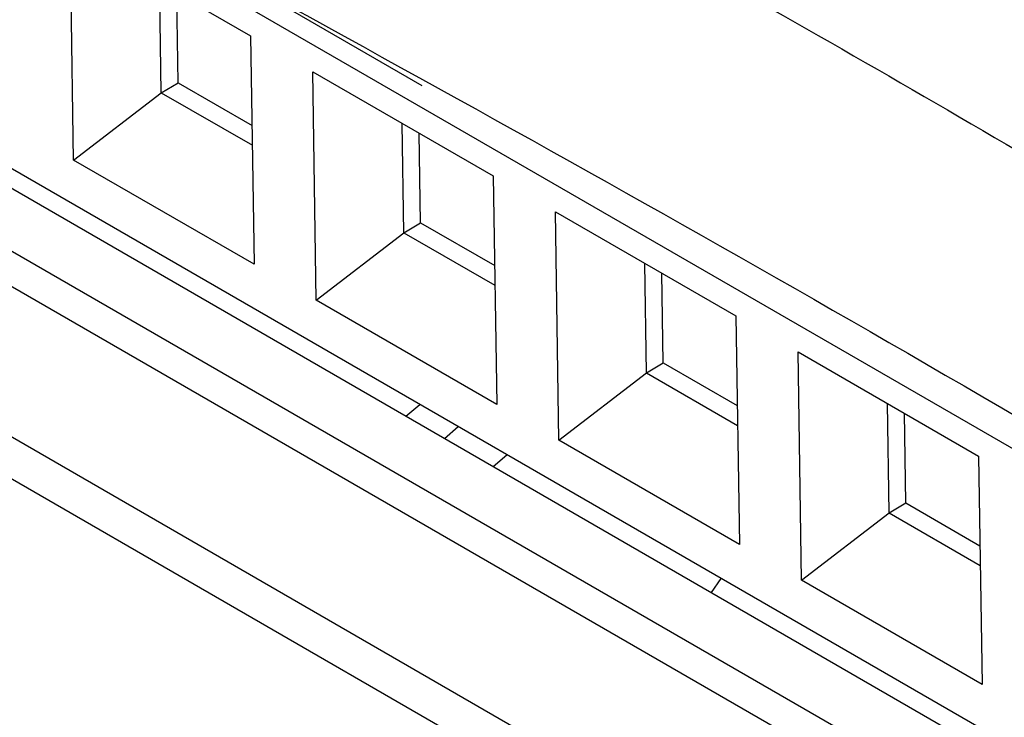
# Model space of a CAD drawing. Header units: millimetres. Extents: x -0.57 to 0.95, y -0.4 to 0.71.
# Tile 169 of 256: x 0.7182 to 0.7327, y -0.1192 to -0.1089. Entities that reach past the tile are written whole.
import ezdxf

# ---------------------------------------------------------------- set-up
doc = ezdxf.new("R2010")
doc.units = ezdxf.units.MM
doc.layers.add('FORMAT', color=7, linetype='Continuous')

msp = doc.modelspace()

# ---------------------------------------------------------------- linework, layer by layer
at = {"layer": 'FORMAT', "color": 7, "linetype": 'Continuous', "lineweight": 25}
for p, q in [((0.724122, -0.109828), (0.715005, -0.104565)), ((0.750665, -0.125478), (0.714862, -0.104809)), ((0.718909, -0.107546), (0.721582, -0.109089)), ((0.718961, -0.110929), (0.718909, -0.107546)), ((0.720259, -0.109932), (0.720235, -0.108311)), ((0.720507, -0.109784), (0.720487, -0.108457)), ((0.721582, -0.109089), (0.721634, -0.112472)), ((0.752247, -0.130802), (0.714919, -0.109254)), ((0.722501, -0.10962), (0.725174, -0.111163)), ((0.722553, -0.113002), (0.722501, -0.10962)), ((0.715467, -0.109863), (0.752229, -0.131085)), ((0.720259, -0.109932), (0.720507, -0.109784)), ((0.720507, -0.109784), (0.721602, -0.110417)), ((0.752173, -0.131984), (0.714094, -0.110001)), ((0.718961, -0.110929), (0.720259, -0.109932)), ((0.720259, -0.109932), (0.721607, -0.11071)), ((0.723851, -0.112005), (0.723827, -0.110385)), ((0.724099, -0.111858), (0.724079, -0.110531)), ((0.714468, -0.110736), (0.752142, -0.132484)), ((0.721634, -0.112472), (0.718961, -0.110929)), ((0.725174, -0.111163), (0.725226, -0.114545)), ((0.710435, -0.111254), (0.753094, -0.13588)), ((0.726094, -0.111694), (0.728766, -0.113237)), ((0.726145, -0.115076), (0.726094, -0.111694)), ((0.723851, -0.112005), (0.724099, -0.111858)), ((0.724099, -0.111858), (0.725195, -0.11249)), ((0.722553, -0.113002), (0.723851, -0.112005)), ((0.723851, -0.112005), (0.725199, -0.112783)), ((0.751294, -0.134227), (0.713007, -0.112124)), ((0.727444, -0.114079), (0.727419, -0.112459)), ((0.727691, -0.113931), (0.727671, -0.112604)), ((0.725226, -0.114545), (0.722553, -0.113002)), ((0.728766, -0.113237), (0.728818, -0.116619)), ((0.729686, -0.113767), (0.732359, -0.11531)), ((0.729737, -0.11715), (0.729686, -0.113767)), ((0.727444, -0.114079), (0.727691, -0.113931)), ((0.727691, -0.113931), (0.728787, -0.114564)), ((0.726145, -0.115076), (0.727444, -0.114079)), ((0.727444, -0.114079), (0.728791, -0.114857)), ((0.723877, -0.114718), (0.724086, -0.114546)), ((0.731036, -0.116153), (0.731011, -0.114532)), ((0.731283, -0.116005), (0.731263, -0.114678)), ((0.724452, -0.115049), (0.724652, -0.114872)), ((0.728818, -0.116619), (0.726145, -0.115076)), ((0.725173, -0.115466), (0.725375, -0.11529)), ((0.732359, -0.11531), (0.73241, -0.118693)), ((0.731036, -0.116153), (0.731283, -0.116005)), ((0.731283, -0.116005), (0.732379, -0.116638)), ((0.729737, -0.11715), (0.731036, -0.116153)), ((0.731036, -0.116153), (0.732383, -0.116931)), ((0.728403, -0.11733), (0.728547, -0.117121)), ((0.73241, -0.118693), (0.729737, -0.11715))]:
    msp.add_line(p, q, dxfattribs=at)
msp.add_arc((0.592871, -0.357801), 0.290443, 54.94424, 64.40986, dxfattribs=at)
for points, knots in [([(0.772204, -0.112632), (0.771773, -0.112552), (0.770897, -0.112389), (0.769561, -0.112149), (0.768185, -0.111908), (0.766767, -0.111669), (0.765307, -0.11143), (0.763576, -0.111158), (0.761554, -0.110856), (0.759593, -0.110582), (0.757938, -0.110362), (0.756816, -0.11022), (0.755877, -0.110104), (0.75528, -0.11003), (0.754887, -0.109983), (0.75469, -0.109957), (0.754542, -0.109941), (0.754297, -0.1099), (0.753936, -0.109828), (0.753473, -0.109701), (0.752984, -0.109519), (0.75263, -0.109351), (0.752371, -0.1092), (0.75223, -0.109113), (0.752098, -0.109028), (0.751934, -0.108924), (0.751667, -0.108749), (0.751272, -0.108487), (0.750392, -0.1079), (0.749072, -0.10703), (0.746748, -0.105539), (0.743852, -0.103748), (0.740421, -0.10173), (0.736962, -0.099799), (0.734412, -0.098452), (0.732441, -0.097449), (0.731458, -0.09696), (0.730544, -0.096512), (0.730071, -0.096284), (0.729758, -0.096128), (0.729588, -0.096042), (0.729452, -0.095967), (0.729307, -0.095888), (0.729004, -0.095695), (0.728742, -0.095456), (0.728532, -0.095181), (0.728418, -0.09499), (0.728327, -0.094797), (0.728245, -0.094559), (0.728172, -0.094299), (0.728068, -0.093938), (0.727943, -0.093528), (0.727797, -0.093045), (0.727652, -0.092572), (0.727509, -0.092109), (0.727368, -0.091655), (0.727229, -0.091211), (0.727091, -0.090776), (0.726955, -0.09035), (0.726821, -0.089934), (0.726689, -0.089526), (0.726558, -0.089127), (0.72643, -0.088736), (0.726303, -0.088354), (0.726179, -0.087981), (0.726056, -0.087616), (0.725935, -0.087259), (0.725817, -0.08691), (0.7257, -0.086569), (0.725586, -0.086236), (0.725474, -0.08591), (0.7254, -0.085697), (0.725363, -0.085591)], [0, 0, 0, 0, 0.017997, 0.036557, 0.055681, 0.07537, 0.095626, 0.116451, 0.147356, 0.179696, 0.197897, 0.216104, 0.226239, 0.23685, 0.240899, 0.242527, 0.245071, 0.247026, 0.252842, 0.260457, 0.26742, 0.275639, 0.27805, 0.281351, 0.28345, 0.285543, 0.290629, 0.29878, 0.308389, 0.341674, 0.375389, 0.44299, 0.509271, 0.573865, 0.643151, 0.657009, 0.688175, 0.700165, 0.710151, 0.715594, 0.718604, 0.720198, 0.723967, 0.72765, 0.740554, 0.745464, 0.750376, 0.755637, 0.760454, 0.768583, 0.775009, 0.787413, 0.799646, 0.811709, 0.823602, 0.835324, 0.846877, 0.858261, 0.869476, 0.880522, 0.891399, 0.902109, 0.91265, 0.923024, 0.93323, 0.943269, 0.953141, 0.962845, 0.972384, 0.981755, 0.990961, 1, 1, 1, 1]), ([(0.711424, -0.099415), (0.713269, -0.1003), (0.71696, -0.10207), (0.722512, -0.104943), (0.728073, -0.107975), (0.733466, -0.111079), (0.738689, -0.114232), (0.743739, -0.11742), (0.74879, -0.120736), (0.752153, -0.123059), (0.753834, -0.124221)], [0, 0, 0, 0, 0.130967, 0.262024, 0.392991, 0.524048, 0.642867, 0.761754, 0.880843, 1, 1, 1, 1]), ([(0.714907, -0.104706), (0.720837, -0.107918), (0.732696, -0.114343), (0.744574, -0.121781), (0.750512, -0.1255)], [0, 0, 0, 0, 0.5000152, 1, 1, 1, 1])]:
    msp.add_open_spline(points, degree=3, knots=knots, dxfattribs=at)

doc.saveas('drawing.dxf')
